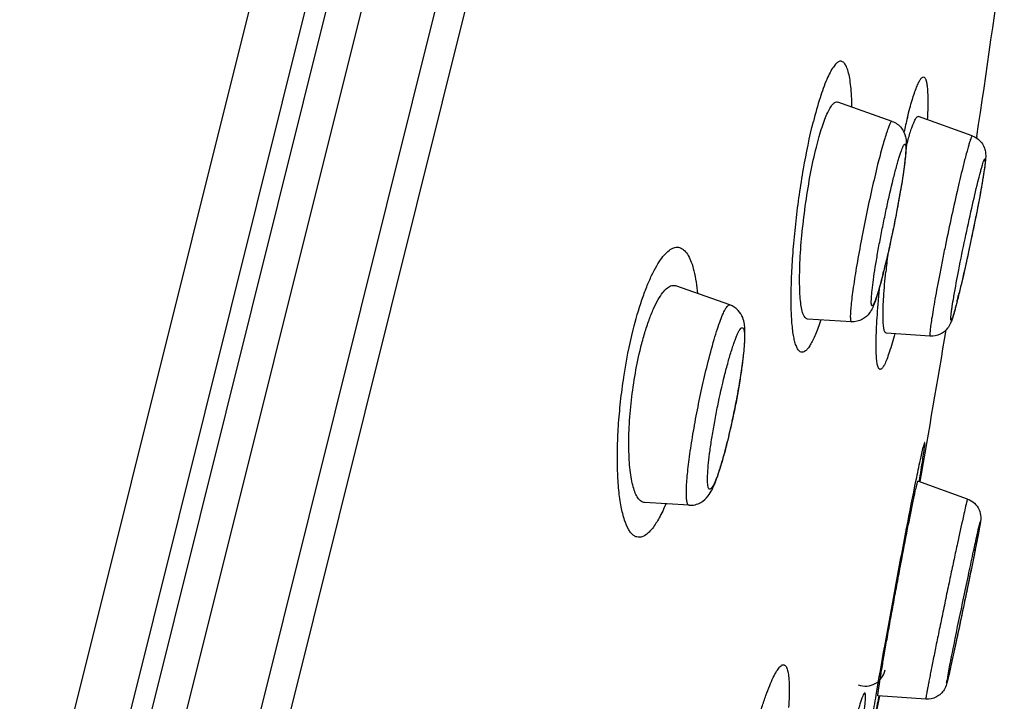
# Model space of a CAD drawing. Header units: millimetres. Extents: x 18 to 699, y 6 to 689.
# Tile 52 of 53: x 561 to 576, y 643 to 654. Entities that reach past the tile are written whole.
import ezdxf

# ---------------------------------------------------------------- set-up
doc = ezdxf.new("R2010")
doc.units = ezdxf.units.MM
doc.header["$LTSCALE"] = 46.255
doc.layers.get('0').update_dxf_attribs({"linetype": 'CONTINUOUS'})

msp = doc.modelspace()

# ---------------------------------------------------------------- linework, layer by layer
at = {"color": 9, "linetype": 'CONTINUOUS'}
for p, q in [((555.812, 617.239), (573.225, 687.08)), ((574.812, 686.69), (548.227, 580.066)), ((549.288, 579.846), (575.855, 686.4)), ((549.781, 580.015), (576.211, 686.019)), ((575.484, 649.341), (575.487, 649.356)), ((572.082, 647.176), (572.079, 647.164)), ((574.965, 646.569), (574.965, 646.572)), ((575.4, 643.624), (575.39, 643.578)), ((574.354, 643.295), (574.364, 643.345))]:
    msp.add_line(p, q, dxfattribs=at)
at = {"color": 7, "linetype": 'CONTINUOUS'}
for p, q in [((574.193, 686.329), (547.813, 580.523)), ((547.657, 581.14), (573.828, 686.105)), ((574.558, 651.982), (573.739, 652.272)), ((575.763, 651.763), (574.955, 652.055)), ((575.829, 651.753), (575.826, 651.731)), ((575.831, 651.753), (575.827, 651.731)), ((572.117, 649.224), (571.306, 649.512)), ((573.946, 648.971), (573.285, 649.012)), ((575.13, 648.756), (574.466, 648.801)), ((575.691, 646.307), (574.946, 646.575)), ((571.504, 646.213), (570.836, 646.253)), ((575.064, 643.299), (574.345, 643.347)), ((574.363, 643.301), (574.372, 643.346)), ((574.248, 642.733), (574.363, 643.301))]:
    msp.add_line(p, q, dxfattribs=at)
for centre, radius, start, end in [((402.499, 677.885), 175.291, 351.42641, 352.3861), ((580.648, 650.138), 6.056, 166.0004, 166.1305), ((588.273, 648.333), 13.88, 173.1867, 174.2646), ((378.148, 681.699), 199.939, 349.88071, 350.54289), ((574.157, 643.796), 0.3, 248.9702, 349.133)]:
    msp.add_arc(centre, radius, start, end, dxfattribs=at)
at = {"color": 9, "linetype": 'CONTINUOUS'}
for centre, radius, start, end in [((584.212, 649.697), 9.711, 166.0444, 167.3768), ((564.481, 652.217), 10.255, 345.666, 346.0035), ((564.918, 651.992), 10.957, 345.7361, 346.002), ((563.202, 652.42), 12.725, 346.0018, 346.2449), ((563.427, 649.334), 8.92, 345.5705, 345.9207), ((579.407, 642.894), 4.082, 169.5425, 170.247)]:
    msp.add_arc(centre, radius, start, end, dxfattribs=at)
for points, knots in [([(573.953, 652.197), (573.952, 652.252), (573.949, 652.356), (573.938, 652.5), (573.922, 652.624), (573.901, 652.724), (573.875, 652.801), (573.845, 652.855), (573.811, 652.883), (573.783, 652.888), (573.761, 652.884), (573.74, 652.872), (573.708, 652.846), (573.668, 652.794), (573.621, 652.712), (573.549, 652.56), (573.462, 652.314), (573.403, 652.1), (573.373, 651.979)], [0, 0, 0, 0, 0.093708, 0.176261, 0.24684, 0.304933, 0.350599, 0.384777, 0.40988, 0.421015, 0.432723, 0.446196, 0.462251, 0.503287, 0.556672, 0.62201, 0.78856, 1, 1, 1, 1]), ([(574.788, 652.039), (574.799, 652.085), (574.822, 652.173), (574.857, 652.297), (574.891, 652.403), (574.922, 652.49), (574.952, 652.559), (574.976, 652.604), (574.995, 652.629), (575.009, 652.643), (575.031, 652.654), (575.05, 652.639), (575.059, 652.622), (575.07, 652.593), (575.08, 652.544), (575.089, 652.472), (575.093, 652.38), (575.095, 652.271), (575.093, 652.145), (575.089, 652.055), (575.086, 652.008)], [0, 0, 0, 0, 0.108838, 0.205514, 0.289309, 0.359606, 0.415939, 0.458126, 0.47405, 0.486761, 0.504546, 0.521851, 0.534139, 0.549583, 0.590697, 0.645862, 0.714944, 0.797468, 0.892758, 1, 1, 1, 1]), ([(573.487, 648.999), (573.474, 648.96), (573.448, 648.886), (573.408, 648.784), (573.369, 648.697), (573.331, 648.626), (573.295, 648.571), (573.26, 648.534), (573.225, 648.512), (573.174, 648.509), (573.135, 648.558), (573.11, 648.618), (573.09, 648.687), (573.073, 648.771), (573.054, 648.912), (573.04, 649.124), (573.038, 649.414), (573.049, 649.745), (573.074, 650.107), (573.112, 650.489), (573.162, 650.879), (573.241, 651.378), (573.315, 651.744), (573.373, 651.979)], [0, 0, 0, 0, 0.030112, 0.056818, 0.079958, 0.099426, 0.115219, 0.127498, 0.136776, 0.144344, 0.162444, 0.176068, 0.193225, 0.213986, 0.238305, 0.29707, 0.36804, 0.44921, 0.538184, 0.632266, 0.72854, 0.823954, 1, 1, 1, 1]), ([(574.558, 651.982), (574.553, 651.984), (574.543, 651.975), (574.534, 651.962), (574.519, 651.934), (574.5, 651.886), (574.473, 651.812), (574.444, 651.717), (574.397, 651.555), (574.363, 651.425), (574.34, 651.332)], [0, 0, 0, 0, 0.022967, 0.044728, 0.074286, 0.157117, 0.271042, 0.414588, 0.585693, 1, 1, 1, 1]), ([(574.575, 651.115), (574.59, 651.176), (574.613, 651.263), (574.643, 651.373), (574.664, 651.442), (574.683, 651.502), (574.7, 651.551), (574.715, 651.59), (574.727, 651.615), (574.736, 651.629), (574.741, 651.636), (574.751, 651.643), (574.758, 651.633), (574.76, 651.624), (574.762, 651.607), (574.763, 651.579), (574.762, 651.537), (574.759, 651.485), (574.753, 651.422), (574.744, 651.35), (574.73, 651.237), (574.706, 651.077), (574.67, 650.868), (574.629, 650.642), (574.583, 650.408), (574.519, 650.104), (574.468, 649.881), (574.432, 649.736)], [0, 0, 0, 0, 0.075236, 0.10798, 0.137054, 0.162185, 0.183147, 0.199763, 0.211928, 0.216346, 0.219689, 0.223621, 0.227637, 0.231041, 0.235522, 0.247818, 0.264562, 0.285648, 0.310896, 0.340081, 0.372928, 0.448339, 0.53427, 0.627442, 0.724292, 0.821114, 1, 1, 1, 1]), ([(575.763, 651.763), (575.76, 651.764), (575.752, 651.752), (575.744, 651.734), (575.731, 651.698), (575.716, 651.65), (575.698, 651.588), (575.668, 651.481), (575.646, 651.394), (575.63, 651.332)], [0, 0, 0, 0, 0.019268, 0.068472, 0.14944, 0.261755, 0.404452, 0.576191, 1, 1, 1, 1]), ([(574.34, 651.332), (574.31, 651.211), (574.25, 650.957), (574.166, 650.568), (574.088, 650.171), (574.021, 649.798), (573.976, 649.512), (573.95, 649.316), (573.938, 649.199), (573.931, 649.116), (573.929, 649.061), (573.929, 649.031), (573.931, 649.005), (573.934, 648.987), (573.94, 648.972), (573.946, 648.971)], [0, 0, 0, 0, 0.155392, 0.325391, 0.497617, 0.659526, 0.799342, 0.857717, 0.906951, 0.946177, 0.961828, 0.974759, 0.984945, 0.992409, 1, 1, 1, 1]), ([(575.63, 651.332), (575.601, 651.214), (575.54, 650.958), (575.45, 650.555), (575.374, 650.196), (575.315, 649.905), (575.274, 649.696), (575.236, 649.499), (575.203, 649.318), (575.175, 649.158), (575.153, 649.022), (575.137, 648.913), (575.128, 648.839), (575.125, 648.796), (575.125, 648.775), (575.125, 648.763), (575.128, 648.756), (575.13, 648.756)], [0, 0, 0, 0, 0.138162, 0.300135, 0.471926, 0.556862, 0.638688, 0.715628, 0.786012, 0.848313, 0.901183, 0.943482, 0.974315, 0.98523, 0.993085, 0.997898, 1, 1, 1, 1]), ([(575.847, 651.071), (575.86, 651.12), (575.877, 651.189), (575.901, 651.274), (575.915, 651.324), (575.927, 651.363), (575.937, 651.392), (575.945, 651.409), (575.95, 651.417), (575.953, 651.42), (575.956, 651.418), (575.957, 651.413), (575.958, 651.407), (575.958, 651.397), (575.957, 651.385), (575.956, 651.363), (575.952, 651.33), (575.946, 651.281), (575.938, 651.223), (575.927, 651.156), (575.909, 651.049), (575.882, 650.896), (575.845, 650.696), (575.802, 650.478), (575.739, 650.174), (575.661, 649.811), (575.595, 649.526), (575.563, 649.394)], [0, 0, 0, 0, 0.062336, 0.087776, 0.109078, 0.126051, 0.138554, 0.146514, 0.14882, 0.150127, 0.151066, 0.152752, 0.155504, 0.159379, 0.164392, 0.17054, 0.1862, 0.206235, 0.23047, 0.258687, 0.290626, 0.364464, 0.449267, 0.541906, 0.638961, 0.831952, 1, 1, 1, 1]), ([(574.417, 649.678), (574.403, 649.621), (574.381, 649.54), (574.352, 649.439), (574.333, 649.376), (574.315, 649.323), (574.299, 649.28), (574.285, 649.247), (574.275, 649.227), (574.267, 649.216), (574.262, 649.212), (574.257, 649.211), (574.253, 649.213), (574.25, 649.218), (574.246, 649.23), (574.244, 649.252), (574.244, 649.286), (574.247, 649.353), (574.257, 649.459), (574.277, 649.613), (574.305, 649.797), (574.34, 650.004), (574.381, 650.227), (574.427, 650.457), (574.49, 650.755), (574.54, 650.974), (574.575, 651.115)], [0, 0, 0, 0, 0.071917, 0.102788, 0.129888, 0.152975, 0.171855, 0.186389, 0.196524, 0.199983, 0.202465, 0.204218, 0.205879, 0.208159, 0.211382, 0.221011, 0.235037, 0.253421, 0.302674, 0.367099, 0.444371, 0.531663, 0.625769, 0.723228, 0.820449, 1, 1, 1, 1]), ([(575.487, 649.356), (575.509, 649.488), (575.563, 649.776), (575.653, 650.217), (575.749, 650.657), (575.815, 650.941), (575.847, 651.071)], [0, 0, 0, 0, 0.229543, 0.500143, 0.770669, 1, 1, 1, 1]), ([(570.665, 648.851), (570.703, 649.003), (570.765, 649.22), (570.864, 649.49), (570.937, 649.66), (571.012, 649.805), (571.087, 649.922), (571.161, 650.01), (571.234, 650.068), (571.308, 650.096), (571.381, 650.085), (571.444, 650.039), (571.497, 649.963), (571.543, 649.86), (571.598, 649.67), (571.62, 649.511), (571.631, 649.397)], [0, 0, 0, 0, 0.207008, 0.298713, 0.381036, 0.453111, 0.514387, 0.564782, 0.605025, 0.637395, 0.666546, 0.698658, 0.738384, 0.787977, 0.848219, 1, 1, 1, 1]), ([(574.596, 648.792), (574.571, 648.697), (574.534, 648.566), (574.48, 648.411), (574.447, 648.333), (574.42, 648.286), (574.398, 648.263), (574.385, 648.255), (574.37, 648.255), (574.359, 648.265), (574.349, 648.281), (574.341, 648.304), (574.334, 648.333), (574.326, 648.386), (574.319, 648.47), (574.316, 648.589), (574.317, 648.732), (574.324, 648.898), (574.335, 649.085), (574.352, 649.289), (574.365, 649.431), (574.372, 649.505)], [0, 0, 0, 0, 0.159395, 0.219134, 0.264752, 0.296077, 0.30669, 0.314539, 0.320972, 0.328197, 0.337881, 0.35074, 0.367047, 0.386902, 0.437287, 0.501576, 0.579069, 0.668861, 0.769824, 0.880674, 1, 1, 1, 1]), ([(575.537, 649.292), (575.531, 649.269), (575.52, 649.225), (575.504, 649.163), (575.489, 649.111), (575.476, 649.068), (575.466, 649.038), (575.459, 649.019), (575.455, 649.009), (575.451, 649.002), (575.448, 648.997), (575.445, 648.993), (575.442, 648.994), (575.441, 648.998), (575.44, 649.004), (575.44, 649.012), (575.44, 649.028), (575.442, 649.055), (575.446, 649.094), (575.453, 649.143), (575.465, 649.227), (575.476, 649.294), (575.484, 649.341)], [0, 0, 0, 0, 0.108982, 0.20491, 0.286987, 0.354515, 0.406942, 0.42737, 0.443903, 0.456542, 0.465356, 0.470619, 0.473833, 0.4789, 0.487482, 0.499882, 0.516173, 0.560417, 0.619987, 0.694418, 0.783088, 1, 1, 1, 1]), ([(571.781, 648.328), (571.812, 648.454), (571.86, 648.633), (571.928, 648.855), (571.974, 648.987), (572.016, 649.091), (572.048, 649.159), (572.074, 649.197), (572.09, 649.217), (572.108, 649.227), (572.117, 649.224)], [0, 0, 0, 0, 0.401754, 0.571749, 0.716161, 0.832054, 0.917377, 0.94835, 0.971759, 1, 1, 1, 1]), ([(571.156, 646.234), (571.126, 646.162), (571.066, 646.034), (570.979, 645.893), (570.907, 645.811), (570.847, 645.758), (570.78, 645.727), (570.716, 645.735), (570.672, 645.757), (570.632, 645.795), (570.58, 645.87), (570.526, 646.003), (570.478, 646.203), (570.445, 646.451), (570.427, 646.739), (570.425, 647.062), (570.441, 647.409), (570.473, 647.771), (570.537, 648.256), (570.607, 648.617), (570.665, 648.851)], [0, 0, 0, 0, 0.059831, 0.107472, 0.126693, 0.143025, 0.168643, 0.179963, 0.191869, 0.205465, 0.221467, 0.261984, 0.314534, 0.37861, 0.452993, 0.535964, 0.625477, 0.719209, 0.814637, 1, 1, 1, 1]), ([(572.038, 648.159), (572.055, 648.228), (572.089, 648.358), (572.134, 648.513), (572.17, 648.622), (572.194, 648.69), (572.217, 648.749), (572.238, 648.797), (572.258, 648.835), (572.275, 648.862), (572.29, 648.879), (572.308, 648.884), (572.322, 648.871), (572.329, 648.85), (572.335, 648.818), (572.338, 648.775), (572.338, 648.722), (572.336, 648.658), (572.332, 648.585), (572.321, 648.471), (572.302, 648.31), (572.271, 648.1), (572.233, 647.873), (572.173, 647.563), (572.12, 647.33), (572.082, 647.176)], [0, 0, 0, 0, 0.085044, 0.159694, 0.192235, 0.221179, 0.24627, 0.267304, 0.284143, 0.296752, 0.305328, 0.310851, 0.316468, 0.32522, 0.338024, 0.355059, 0.376286, 0.401562, 0.430679, 0.463381, 0.538308, 0.623556, 0.715911, 0.811868, 1, 1, 1, 1]), ([(571.504, 646.213), (571.497, 646.213), (571.486, 646.224), (571.479, 646.242), (571.47, 646.273), (571.465, 646.326), (571.463, 646.405), (571.466, 646.504), (571.475, 646.622), (571.488, 646.756), (571.513, 646.963), (571.556, 647.247), (571.62, 647.603), (571.695, 647.968), (571.751, 648.209), (571.781, 648.328)], [0, 0, 0, 0, 0.010104, 0.017767, 0.027697, 0.054783, 0.091589, 0.137772, 0.192731, 0.255688, 0.325721, 0.482743, 0.654401, 0.830357, 1, 1, 1, 1]), ([(572.066, 647.111), (572.049, 647.045), (572.016, 646.923), (571.972, 646.778), (571.938, 646.677), (571.914, 646.614), (571.893, 646.562), (571.873, 646.519), (571.854, 646.487), (571.838, 646.465), (571.824, 646.454), (571.814, 646.453), (571.805, 646.456), (571.796, 646.47), (571.785, 646.509), (571.781, 646.586), (571.784, 646.705), (571.798, 646.86), (571.82, 647.044), (571.851, 647.252), (571.89, 647.475), (571.949, 647.78), (572, 648.008), (572.038, 648.159)], [0, 0, 0, 0, 0.082951, 0.154786, 0.18572, 0.212961, 0.236286, 0.255524, 0.270582, 0.2815, 0.288673, 0.291336, 0.293908, 0.300533, 0.310748, 0.343547, 0.392725, 0.456803, 0.533557, 0.620231, 0.713675, 0.810479, 1, 1, 1, 1]), ([(574.919, 646.594), (574.94, 646.694), (574.974, 646.859), (575.01, 647.023), (575.026, 647.087)], [0, 0, 0, 0, 0.609502, 1, 1, 1, 1]), ([(574.965, 646.572), (574.975, 646.63), (574.993, 646.737), (575.016, 646.883), (575.031, 646.986), (575.04, 647.052), (575.045, 647.09), (575.048, 647.119), (575.05, 647.138), (575.05, 647.149), (575.05, 647.154), (575.05, 647.158), (575.048, 647.159), (575.046, 647.156), (575.045, 647.153), (575.042, 647.147), (575.039, 647.135), (575.033, 647.115), (575.028, 647.097), (575.026, 647.087)], [0, 0, 0, 0, 0.264193, 0.485568, 0.66064, 0.729932, 0.786689, 0.830705, 0.86185, 0.872582, 0.880104, 0.884497, 0.88638, 0.889444, 0.895516, 0.90479, 0.917309, 0.95213, 1, 1, 1, 1]), ([(574.318, 643.359), (574.359, 643.605), (574.454, 644.145), (574.607, 644.98), (574.764, 645.813), (574.87, 646.351), (574.919, 646.594)], [0, 0, 0, 0, 0.226878, 0.500236, 0.773473, 1, 1, 1, 1]), ([(575.691, 646.307), (575.691, 646.307), (575.69, 646.306), (575.69, 646.304), (575.688, 646.3), (575.686, 646.292), (575.682, 646.277), (575.679, 646.264), (575.677, 646.257)], [0, 0, 0, 0, 0.017494, 0.064508, 0.1426, 0.25194, 0.564221, 1, 1, 1, 1]), ([(575.677, 646.257), (575.658, 646.181), (575.612, 645.976), (575.55, 645.691), (575.487, 645.398), (575.433, 645.144), (575.377, 644.879), (575.322, 644.611), (575.268, 644.35), (575.217, 644.104), (575.179, 643.911), (575.151, 643.77), (575.132, 643.677), (575.116, 643.592), (575.101, 643.518), (575.089, 643.453), (575.079, 643.4), (575.073, 643.363), (575.069, 643.339), (575.067, 643.325), (575.065, 643.314), (575.064, 643.306), (575.064, 643.303), (575.064, 643.299), (575.064, 643.299)], [0, 0, 0, 0, 0.077899, 0.208838, 0.289161, 0.376021, 0.466609, 0.557996, 0.647226, 0.731412, 0.807833, 0.842348, 0.874018, 0.902587, 0.927825, 0.949527, 0.967517, 0.981651, 0.987235, 0.991815, 0.995383, 0.997933, 0.999463, 1, 1, 1, 1]), ([(575.393, 643.635), (575.423, 643.797), (575.503, 644.198), (575.611, 644.721), (575.71, 645.189), (575.776, 645.5), (575.829, 645.74), (575.859, 645.873), (575.872, 645.923)], [0, 0, 0, 0, 0.211128, 0.525085, 0.684506, 0.825214, 0.933822, 1, 1, 1, 1]), ([(575.872, 645.923), (575.874, 645.931), (575.876, 645.942), (575.88, 645.955), (575.881, 645.959), (575.883, 645.962), (575.883, 645.963), (575.884, 645.964), (575.884, 645.963), (575.884, 645.962), (575.884, 645.959), (575.883, 645.954), (575.882, 645.946), (575.88, 645.93), (575.875, 645.903), (575.868, 645.864), (575.859, 645.814), (575.847, 645.755), (575.834, 645.687), (575.819, 645.611), (575.796, 645.495), (575.764, 645.334), (575.706, 645.051), (575.63, 644.683), (575.541, 644.262), (575.465, 643.91), (575.42, 643.705), (575.4, 643.624)], [0, 0, 0, 0, 0.010243, 0.013694, 0.016021, 0.016764, 0.01723, 0.017436, 0.017609, 0.018031, 0.018729, 0.020965, 0.024325, 0.028802, 0.041073, 0.057672, 0.078451, 0.103227, 0.131779, 0.163853, 0.199163, 0.278208, 0.366102, 0.555734, 0.741328, 0.896717, 1, 1, 1, 1]), ([(572.417, 642.531), (572.437, 642.609), (572.476, 642.76), (572.537, 642.977), (572.597, 643.174), (572.656, 643.348), (572.712, 643.497), (572.765, 643.619), (572.815, 643.712), (572.855, 643.771), (572.885, 643.801), (572.905, 643.813), (572.924, 643.818), (572.943, 643.813), (572.958, 643.799), (572.977, 643.767), (572.994, 643.707), (573.006, 643.612), (573.012, 643.489), (573.01, 643.34), (573.005, 643.231), (573.001, 643.173)], [0, 0, 0, 0, 0.116511, 0.225265, 0.324791, 0.413722, 0.490844, 0.555171, 0.606026, 0.6432, 0.656908, 0.667771, 0.67657, 0.684738, 0.694015, 0.705634, 0.737996, 0.783792, 0.843121, 0.915493, 1, 1, 1, 1]), ([(575.39, 643.578), (575.386, 643.564), (575.371, 643.508), (575.381, 643.57), (575.384, 643.586)], [0, 0, 0, 0, 0.464289, 1, 1, 1, 1]), ([(574.096, 642.803), (574.103, 642.848), (574.116, 642.932), (574.132, 643.051), (574.144, 643.153), (574.152, 643.227), (574.155, 643.277), (574.157, 643.308), (574.158, 643.334), (574.157, 643.354), (574.156, 643.371), (574.154, 643.382), (574.151, 643.39), (574.144, 643.392), (574.138, 643.386), (574.128, 643.372), (574.103, 643.318), (574.077, 643.237), (574.045, 643.13), (574.002, 642.978), (573.971, 642.856), (573.949, 642.768)], [0, 0, 0, 0, 0.108725, 0.204601, 0.286772, 0.354522, 0.382806, 0.407288, 0.427927, 0.444706, 0.457636, 0.466807, 0.472555, 0.476363, 0.481715, 0.490392, 0.519033, 0.622344, 0.696345, 0.784452, 1, 1, 1, 1]), ([(574.257, 642.855), (574.254, 642.844), (574.25, 642.826), (574.244, 642.806), (574.24, 642.794), (574.238, 642.788), (574.236, 642.785), (574.235, 642.782), (574.233, 642.783), (574.233, 642.786), (574.233, 642.791), (574.233, 642.802), (574.235, 642.821), (574.238, 642.849), (574.243, 642.886), (574.252, 642.952), (574.267, 643.053), (574.291, 643.196), (574.308, 643.302), (574.318, 643.359)], [0, 0, 0, 0, 0.048745, 0.084019, 0.096659, 0.106014, 0.112146, 0.115243, 0.117042, 0.121335, 0.128751, 0.139367, 0.170238, 0.213936, 0.270368, 0.339384, 0.51417, 0.735532, 1, 1, 1, 1]), ([(574.257, 642.855), (574.271, 642.912), (574.304, 643.059), (574.335, 643.206), (574.354, 643.295)], [0, 0, 0, 0, 0.393933, 1, 1, 1, 1])]:
    msp.add_open_spline(points, degree=3, knots=knots, dxfattribs=at)
at = {"color": 7, "linetype": 'CONTINUOUS'}
for points, knots in [([(573.419, 651.595), (573.432, 651.648), (573.458, 651.749), (573.501, 651.889), (573.543, 652.01), (573.585, 652.11), (573.625, 652.187), (573.659, 652.235), (573.687, 652.26), (573.709, 652.274), (573.729, 652.276), (573.739, 652.272)], [0, 0, 0, 0, 0.210493, 0.399611, 0.564673, 0.703545, 0.814856, 0.898442, 0.930526, 0.957073, 1, 1, 1, 1]), ([(574.558, 651.982), (574.612, 651.963), (574.704, 651.897), (574.761, 651.768), (574.771, 651.661), (574.768, 651.569), (574.76, 651.472), (574.742, 651.309), (574.706, 651.069), (574.65, 650.748), (574.583, 650.401), (574.509, 650.056), (574.456, 649.831), (574.43, 649.723)], [0, 0, 0, 0, 0.072465, 0.1333, 0.172597, 0.20794, 0.248537, 0.296519, 0.414305, 0.554968, 0.707721, 0.860182, 1, 1, 1, 1]), ([(574.772, 651.603), (574.781, 651.639), (574.798, 651.706), (574.824, 651.799), (574.85, 651.879), (574.874, 651.944), (574.897, 651.996), (574.916, 652.033), (574.942, 652.06), (574.955, 652.055)], [0, 0, 0, 0, 0.220946, 0.416689, 0.585398, 0.725652, 0.836477, 0.91766, 1, 1, 1, 1]), ([(575.763, 651.763), (575.793, 651.752), (575.852, 651.719), (575.917, 651.647), (575.953, 651.567), (575.966, 651.487), (575.963, 651.408), (575.952, 651.318), (575.937, 651.214), (575.917, 651.088), (575.891, 650.941), (575.848, 650.713), (575.787, 650.404), (575.708, 650.026), (575.628, 649.666), (575.574, 649.436), (575.548, 649.331)], [0, 0, 0, 0, 0.038509, 0.076524, 0.112168, 0.139215, 0.17179, 0.204324, 0.245163, 0.295209, 0.353835, 0.419815, 0.567425, 0.723568, 0.872651, 1, 1, 1, 1]), ([(573.285, 649.012), (573.256, 649.013), (573.228, 649.061), (573.211, 649.112), (573.196, 649.173), (573.181, 649.264), (573.171, 649.393), (573.166, 649.545), (573.167, 649.718), (573.176, 649.979), (573.204, 650.331), (573.257, 650.764), (573.327, 651.189), (573.386, 651.465), (573.419, 651.595)], [0, 0, 0, 0, 0.03368, 0.047596, 0.063944, 0.103922, 0.153292, 0.21135, 0.277161, 0.349613, 0.509288, 0.679096, 0.846758, 1, 1, 1, 1]), ([(574.43, 649.723), (574.407, 649.635), (574.367, 649.48), (574.312, 649.3), (574.266, 649.181), (574.215, 649.087), (574.111, 648.992), (574.002, 648.968), (573.946, 648.971)], [0, 0, 0, 0, 0.282497, 0.494869, 0.580175, 0.676264, 0.824462, 1, 1, 1, 1]), ([(574.466, 648.801), (574.458, 648.802), (574.446, 648.817), (574.439, 648.84), (574.432, 648.869), (574.428, 648.905), (574.422, 648.967), (574.419, 649.114), (574.431, 649.373), (574.45, 649.595), (574.462, 649.72)], [0, 0, 0, 0, 0.027584, 0.050938, 0.081837, 0.120475, 0.166836, 0.282132, 0.595664, 1, 1, 1, 1]), ([(570.78, 648.588), (570.798, 648.66), (570.835, 648.797), (570.899, 648.99), (570.965, 649.158), (571.033, 649.296), (571.102, 649.403), (571.17, 649.477), (571.238, 649.519), (571.286, 649.519), (571.306, 649.512)], [0, 0, 0, 0, 0.198476, 0.380111, 0.541278, 0.679131, 0.79193, 0.879661, 0.945625, 1, 1, 1, 1]), ([(575.548, 649.331), (575.532, 649.268), (575.509, 649.18), (575.479, 649.072), (575.459, 649.009), (575.434, 648.941), (575.385, 648.855), (575.281, 648.771), (575.18, 648.753), (575.13, 648.756)], [0, 0, 0, 0, 0.249948, 0.347898, 0.429904, 0.506819, 0.624553, 0.80636, 1, 1, 1, 1]), ([(572.081, 647.163), (572.107, 647.268), (572.156, 647.482), (572.222, 647.802), (572.276, 648.114), (572.317, 648.398), (572.342, 648.64), (572.348, 648.816), (572.338, 648.941), (572.312, 649.044), (572.245, 649.154), (572.164, 649.207), (572.117, 649.224)], [0, 0, 0, 0, 0.148697, 0.302352, 0.451017, 0.585336, 0.69799, 0.787013, 0.826648, 0.871814, 0.931273, 1, 1, 1, 1]), ([(570.836, 646.253), (570.819, 646.254), (570.783, 646.267), (570.739, 646.313), (570.701, 646.38), (570.669, 646.469), (570.642, 646.58), (570.621, 646.71), (570.607, 646.859), (570.596, 647.087), (570.602, 647.4), (570.634, 647.794), (570.692, 648.194), (570.748, 648.459), (570.78, 648.588)], [0, 0, 0, 0, 0.020571, 0.045083, 0.0763, 0.115293, 0.162262, 0.216948, 0.278817, 0.34714, 0.499481, 0.665617, 0.835864, 1, 1, 1, 1]), ([(571.504, 646.213), (571.565, 646.209), (571.68, 646.237), (571.79, 646.34), (571.852, 646.447), (571.899, 646.556), (571.944, 646.679), (572.008, 646.883), (572.052, 647.047), (572.081, 647.163)], [0, 0, 0, 0, 0.153946, 0.27635, 0.369058, 0.463527, 0.572796, 0.699588, 1, 1, 1, 1]), ([(574.345, 643.347), (574.344, 643.347), (574.344, 643.35), (574.343, 643.354), (574.344, 643.363), (574.345, 643.38), (574.349, 643.41), (574.355, 643.455), (574.364, 643.513), (574.375, 643.582), (574.388, 643.662), (574.409, 643.789), (574.44, 643.971), (574.482, 644.211), (574.53, 644.476), (574.581, 644.756), (574.634, 645.043), (574.704, 645.413), (574.783, 645.824), (574.855, 646.187), (574.902, 646.407), (574.92, 646.489), (574.929, 646.522)], [0, 0, 0, 0, 0.000596, 0.002142, 0.004697, 0.008267, 0.01843, 0.03256, 0.050545, 0.07224, 0.097471, 0.126033, 0.192202, 0.268608, 0.352781, 0.442, 0.533379, 0.623964, 0.791153, 0.922103, 0.968485, 1, 1, 1, 1]), ([(574.929, 646.522), (574.931, 646.53), (574.934, 646.543), (574.939, 646.561), (574.942, 646.569), (574.945, 646.576), (574.946, 646.575)], [0, 0, 0, 0, 0.435175, 0.74682, 0.933924, 1, 1, 1, 1]), ([(575.691, 646.307), (575.729, 646.294), (575.801, 646.25), (575.871, 646.15), (575.893, 646.053), (575.889, 645.985), (575.882, 645.944), (575.872, 645.887), (575.855, 645.795), (575.828, 645.656), (575.794, 645.483), (575.753, 645.282), (575.708, 645.062), (575.66, 644.829), (575.596, 644.52), (575.522, 644.171), (575.447, 643.829), (575.405, 643.638), (575.387, 643.567)], [0, 0, 0, 0, 0.042216, 0.084305, 0.124359, 0.14384, 0.154839, 0.167751, 0.203637, 0.253279, 0.315257, 0.387336, 0.466786, 0.55057, 0.635468, 0.795649, 0.923096, 1, 1, 1, 1]), ([(575.387, 643.567), (575.383, 643.553), (575.373, 643.509), (575.335, 643.418), (575.229, 643.319), (575.118, 643.296), (575.064, 643.299)], [0, 0, 0, 0, 0.095203, 0.294636, 0.645049, 1, 1, 1, 1])]:
    msp.add_open_spline(points, degree=3, knots=knots, dxfattribs=at)

doc.saveas('drawing.dxf')
